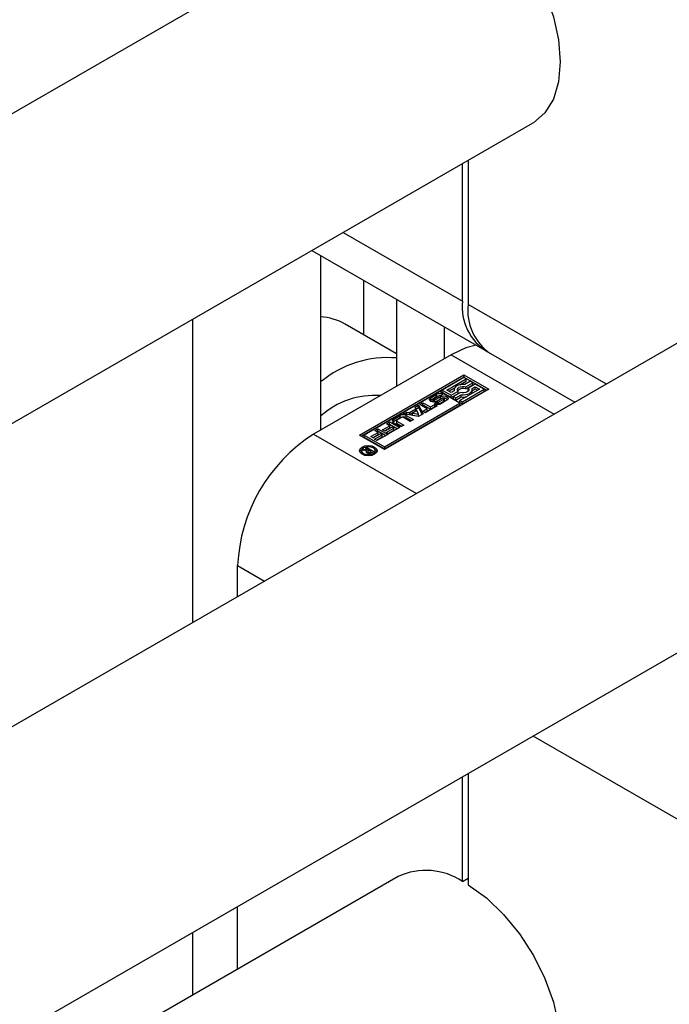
# Model space of a CAD drawing. Header units: millimetres. Extents: x 0 to 25230, y 0 to 17820.
# Tile 31 of 214: x 7578 to 7627, y 9923 to 9996. Entities that reach past the tile are written whole.
import ezdxf

# ---------------------------------------------------------------- set-up
doc = ezdxf.new("R2010")
doc.units = ezdxf.units.MM
doc.linetypes.add('SLD-Sólida', pattern=[0])

msp = doc.modelspace()

# ---------------------------------------------------------------- linework, layer by layer
at = {"color": 7, "linetype": 'SLD-Sólida', "lineweight": 25, "ltscale": 30}
for p, q in [((7606.524, 10005.923), (7352.142, 9859.072)), ((7362.142, 9841.751), (7616.523, 9988.602)), ((7611.312, 9975.338), (7611.312, 9985.593)), ((7611.736, 9985.838), (7611.736, 9975.093)), ((7646.122, 9983.064), (7356.385, 9815.802)), ((7602.43, 9980.466), (7611.312, 9975.338)), ((7600.086, 9979.113), (7612.969, 9971.676)), ((7600.74, 9978.735), (7600.74, 9965.721)), ((7603.922, 9976.898), (7603.922, 9972.84)), ((7606.397, 9975.469), (7606.397, 9968.987)), ((7622.026, 9969.153), (7611.736, 9975.093)), ((7591.194, 9973.98), (7591.194, 9951.354)), ((7606.397, 9971.412), (7602.568, 9973.622)), ((7609.933, 9973.428), (7609.933, 9971.028)), ((7613.393, 9971.431), (7619.682, 9967.8)), ((7610.463, 9971.334), (7600.21, 9965.415)), ((7610.463, 9971.334), (7618.134, 9966.906)), ((7603.639, 9965.354), (7611.418, 9969.844)), ((7611.418, 9969.681), (7603.781, 9965.272)), ((7611.418, 9969.642), (7609.791, 9968.703)), ((7610.141, 9968.703), (7611.593, 9969.541)), ((7611.114, 9969.101), (7611.593, 9969.378)), ((7611.418, 9969.844), (7613.274, 9968.772)), ((7611.418, 9969.844), (7611.418, 9969.681)), ((7611.418, 9969.681), (7613.133, 9968.691)), ((7611.593, 9969.541), (7611.418, 9969.642)), ((7611.908, 9969.359), (7611.493, 9969.119)), ((7611.557, 9968.954), (7612.083, 9969.258)), ((7611.593, 9969.378), (7611.593, 9969.541)), ((7612.083, 9969.258), (7611.908, 9969.359)), ((7612.083, 9969.095), (7612.083, 9969.258)), ((7609.615, 9968.602), (7603.99, 9965.354)), ((7613.274, 9968.772), (7605.496, 9964.282)), ((7611.122, 9967.732), (7609.615, 9968.602)), ((7609.791, 9968.703), (7610.456, 9968.319)), ((7609.791, 9968.54), (7609.791, 9968.703)), ((7609.791, 9968.54), (7610.456, 9968.155)), ((7610.456, 9968.521), (7610.141, 9968.703)), ((7610.283, 9968.621), (7610.728, 9968.878)), ((7610.696, 9968.659), (7610.456, 9968.521)), ((7610.456, 9968.319), (7610.982, 9968.622)), ((7610.456, 9968.155), (7610.982, 9968.459)), ((7611.157, 9968.521), (7610.631, 9968.218)), ((7610.682, 9968.738), (7610.682, 9968.651)), ((7610.982, 9968.459), (7610.982, 9968.622)), ((7612.573, 9968.772), (7611.122, 9967.934)), ((7611.297, 9967.833), (7612.924, 9968.772)), ((7611.297, 9967.67), (7612.924, 9968.609)), ((7611.557, 9968.791), (7612.083, 9969.095)), ((7611.557, 9968.791), (7611.557, 9968.954)), ((7612.258, 9969.157), (7611.732, 9968.853)), ((7611.732, 9968.69), (7611.732, 9968.853)), ((7611.732, 9968.69), (7611.758, 9968.656)), ((7612.019, 9968.816), (7612.258, 9968.954)), ((7612.032, 9968.661), (7612.258, 9968.791)), ((7612.032, 9968.574), (7612.032, 9968.738)), ((7612.924, 9968.772), (7612.258, 9969.157)), ((7612.258, 9968.954), (7612.573, 9968.772)), ((7612.258, 9968.791), (7612.258, 9968.954)), ((7612.258, 9968.791), (7612.432, 9968.691)), ((7612.924, 9968.609), (7612.924, 9968.772)), ((7605.496, 9964.485), (7611.122, 9967.732)), ((7608.127, 9967.629), (7608.366, 9967.766)), ((7608.366, 9967.766), (7608.919, 9967.447)), ((7608.366, 9967.603), (7608.366, 9967.766)), ((7608.944, 9967.965), (7608.882, 9967.914)), ((7608.944, 9968.128), (7609.381, 9968.381)), ((7608.944, 9967.965), (7609.381, 9968.217)), ((7608.944, 9967.965), (7608.944, 9968.128)), ((7609.121, 9967.983), (7609.121, 9967.82)), ((7609.121, 9967.815), (7609.121, 9967.978)), ((7609.121, 9967.815), (7609.123, 9967.81)), ((7609.54, 9968.252), (7609.166, 9968.036)), ((7609.168, 9967.808), (7609.168, 9967.955)), ((7609.208, 9967.809), (7609.208, 9967.96)), ((7609.232, 9967.699), (7609.414, 9967.804)), ((7609.256, 9967.814), (7609.26, 9967.815)), ((7609.26, 9967.979), (7609.68, 9968.21)), ((7609.26, 9967.815), (7609.68, 9968.046)), ((7609.26, 9967.815), (7609.26, 9967.979)), ((7609.381, 9968.217), (7609.381, 9968.381)), ((7609.821, 9968.092), (7609.399, 9967.86)), ((7609.414, 9967.641), (7609.414, 9967.804)), ((7609.437, 9967.638), (7609.437, 9967.797)), ((7609.477, 9967.637), (7609.477, 9967.799)), ((7609.513, 9967.645), (7609.513, 9967.808)), ((7609.544, 9967.823), (7609.918, 9968.039)), ((7609.544, 9967.66), (7609.918, 9967.876)), ((7609.544, 9967.66), (7609.544, 9967.823)), ((7609.671, 9968.27), (7609.667, 9968.272)), ((7609.851, 9968.374), (7609.671, 9968.27)), ((7609.68, 9968.046), (7609.68, 9968.21)), ((7610.14, 9967.945), (7609.703, 9967.692)), ((7609.918, 9967.876), (7609.918, 9968.039)), ((7609.947, 9967.898), (7609.947, 9968.061)), ((7609.963, 9967.928), (7609.963, 9968.091)), ((7609.963, 9967.924), (7609.963, 9968.088)), ((7610.456, 9968.155), (7610.456, 9968.319)), ((7610.631, 9968.218), (7610.807, 9968.116)), ((7610.631, 9968.054), (7610.631, 9968.218)), ((7610.631, 9968.054), (7610.807, 9967.953)), ((7610.807, 9968.116), (7611.222, 9968.356)), ((7610.807, 9967.953), (7611.222, 9968.193)), ((7610.807, 9967.953), (7610.807, 9968.116)), ((7611.122, 9967.771), (7611.122, 9967.934)), ((7611.122, 9967.934), (7611.297, 9967.833)), ((7611.122, 9967.771), (7611.297, 9967.67)), ((7611.122, 9967.569), (7611.122, 9967.732)), ((7611.222, 9968.193), (7611.222, 9968.356)), ((7611.297, 9967.67), (7611.297, 9967.833)), ((7605.496, 9964.321), (7611.122, 9967.569)), ((7606.906, 9966.924), (7607.161, 9967.071)), ((7607.161, 9967.071), (7607.349, 9967.038)), ((7607.161, 9966.908), (7607.161, 9967.071)), ((7607.349, 9967.038), (7607.831, 9967.316)), ((7607.349, 9966.875), (7607.831, 9967.153)), ((7607.349, 9966.875), (7607.349, 9967.038)), ((7607.907, 9967.176), (7607.592, 9966.994)), ((7607.592, 9966.831), (7607.592, 9966.994)), ((7607.592, 9966.994), (7608.039, 9966.918)), ((7607.774, 9967.425), (7608.029, 9967.572)), ((7607.831, 9967.316), (7607.774, 9967.425)), ((7607.831, 9967.294), (7608.029, 9967.409)), ((7607.831, 9967.153), (7607.831, 9967.316)), ((7608.039, 9966.918), (7607.907, 9967.176)), ((7608.029, 9967.572), (7608.372, 9966.925)), ((7608.029, 9967.409), (7608.029, 9967.572)), ((7608.029, 9967.409), (7608.305, 9966.887)), ((7608.68, 9967.309), (7608.127, 9967.629)), ((7608.268, 9967.547), (7608.366, 9967.603)), ((7608.355, 9967.122), (7608.68, 9967.309)), ((7608.534, 9967.019), (7608.355, 9967.122)), ((7608.366, 9967.603), (7608.919, 9967.284)), ((7608.497, 9967.04), (7608.68, 9967.146)), ((7609.421, 9967.531), (7608.534, 9967.019)), ((7608.68, 9967.146), (7608.68, 9967.309)), ((7608.919, 9967.447), (7609.243, 9967.635)), ((7608.919, 9967.284), (7609.243, 9967.471)), ((7608.919, 9967.284), (7608.919, 9967.447)), ((7609.243, 9967.635), (7609.421, 9967.531)), ((7609.243, 9967.471), (7609.243, 9967.635)), ((7609.243, 9967.471), (7609.28, 9967.45)), ((7609.414, 9967.641), (7609.414, 9967.64)), ((7609.414, 9967.641), (7609.415, 9967.64)), ((7605.638, 9966.192), (7605.874, 9966.328)), ((7605.874, 9966.328), (7606.606, 9965.906)), ((7605.874, 9966.165), (7605.874, 9966.328)), ((7606.161, 9966.52), (7606.668, 9966.813)), ((7606.161, 9966.357), (7606.668, 9966.649)), ((7606.161, 9966.357), (7606.161, 9966.52)), ((7606.689, 9965.954), (7606.161, 9966.259)), ((7606.396, 9966.424), (7606.396, 9966.26)), ((7606.763, 9966.66), (7606.426, 9966.466)), ((7606.426, 9966.382), (7606.928, 9966.092)), ((7606.426, 9966.219), (7606.426, 9966.382)), ((7606.668, 9966.649), (7606.668, 9966.813)), ((7608.026, 9966.726), (7606.906, 9966.924)), ((7607.41, 9966.37), (7606.908, 9966.66)), ((7607.121, 9966.813), (7607.649, 9966.508)), ((7607.121, 9966.649), (7607.121, 9966.813)), ((7607.121, 9966.649), (7607.507, 9966.426)), ((7607.122, 9966.885), (7607.161, 9966.908)), ((7607.161, 9966.908), (7607.349, 9966.875)), ((7607.649, 9966.508), (7607.41, 9966.37)), ((7607.592, 9966.831), (7608.039, 9966.754)), ((7608.372, 9966.925), (7608.026, 9966.726)), ((7608.039, 9966.754), (7608.039, 9966.918)), ((7366.384, 9798.481), (7656.121, 9965.743)), ((7604.481, 9965.236), (7605.017, 9965.545)), ((7604.768, 9965.689), (7605.005, 9965.826)), ((7605.017, 9965.545), (7604.768, 9965.689)), ((7604.909, 9965.608), (7605.005, 9965.663)), ((7605.005, 9965.826), (7605.736, 9965.404)), ((7605.005, 9965.663), (7605.005, 9965.826)), ((7605.005, 9965.663), (7605.595, 9965.322)), ((7605.017, 9965.382), (7605.017, 9965.545)), ((7605.351, 9965.738), (7605.887, 9966.048)), ((7605.53, 9965.635), (7605.351, 9965.738)), ((7605.492, 9965.657), (7605.887, 9965.884)), ((7606.066, 9965.944), (7605.53, 9965.635)), ((7605.627, 9965.547), (7606.19, 9965.872)), ((7605.806, 9965.444), (7605.627, 9965.547)), ((7605.887, 9966.048), (7605.638, 9966.192)), ((7605.769, 9965.466), (7606.19, 9965.709)), ((7605.779, 9966.11), (7605.874, 9966.165)), ((7606.606, 9965.906), (7605.806, 9965.444)), ((7605.874, 9966.165), (7606.464, 9965.824)), ((7605.887, 9965.884), (7605.887, 9966.048)), ((7606.19, 9965.872), (7606.066, 9965.944)), ((7606.19, 9965.709), (7606.19, 9965.872)), ((7606.426, 9966.219), (7606.787, 9966.01)), ((7606.928, 9966.092), (7606.689, 9965.954)), ((7600.21, 9965.415), (7607.881, 9960.987)), ((7605.496, 9964.282), (7603.639, 9965.354)), ((7603.99, 9965.354), (7605.496, 9964.485)), ((7603.99, 9965.191), (7603.99, 9965.354)), ((7603.99, 9965.191), (7605.496, 9964.321)), ((7604.66, 9965.133), (7604.481, 9965.236)), ((7604.622, 9965.154), (7605.017, 9965.382)), ((7605.196, 9965.442), (7604.66, 9965.133)), ((7604.757, 9965.045), (7605.32, 9965.37)), ((7604.936, 9964.942), (7604.757, 9965.045)), ((7604.899, 9964.963), (7605.32, 9965.207)), ((7605.736, 9965.404), (7604.936, 9964.942)), ((7605.32, 9965.37), (7605.196, 9965.442)), ((7605.32, 9965.207), (7605.32, 9965.37)), ((7603.786, 9964.187), (7603.786, 9964.023)), ((7603.84, 9964.223), (7603.956, 9964.29)), ((7604.162, 9964.182), (7603.84, 9964.223)), ((7603.956, 9964.29), (7604.324, 9964.23)), ((7603.956, 9964.208), (7603.956, 9964.29)), ((7604.089, 9964.366), (7604.188, 9964.423)), ((7604.324, 9964.23), (7604.089, 9964.366)), ((7604.162, 9964.048), (7604.162, 9964.182)), ((7604.162, 9964.093), (7604.256, 9964.078)), ((7604.188, 9964.423), (7604.695, 9964.131)), ((7604.188, 9964.309), (7604.188, 9964.423)), ((7604.256, 9964.13), (7604.256, 9963.999)), ((7604.284, 9963.992), (7604.284, 9964.089)), ((7604.321, 9963.988), (7604.321, 9964.071)), ((7604.324, 9964.203), (7604.324, 9964.23)), ((7604.347, 9964.217), (7604.324, 9964.203)), ((7604.513, 9964.121), (7604.347, 9964.217)), ((7604.391, 9963.989), (7604.391, 9964.066)), ((7604.449, 9964.086), (7604.463, 9964.093)), ((7604.449, 9964.001), (7604.449, 9964.086)), ((7604.463, 9964.093), (7604.476, 9964.1)), ((7604.463, 9964.006), (7604.463, 9964.093)), ((7604.476, 9964.1), (7604.513, 9964.121)), ((7604.476, 9964.011), (7604.476, 9964.1)), ((7604.513, 9964.027), (7604.513, 9964.121)), ((7604.513, 9964.073), (7604.553, 9964.049)), ((7604.695, 9964.131), (7604.528, 9964.035)), ((7604.81, 9964.023), (7604.81, 9964.187)), ((7605.496, 9964.485), (7605.496, 9964.321)), ((7603.786, 9964.023), (7603.815, 9963.925)), ((7604.781, 9963.925), (7604.81, 9964.023)), ((7594.553, 9953.293), (7594.553, 9955.617)), ((7594.553, 9955.617), (7596.566, 9954.455)), ((7628.494, 9936.024), (7616.568, 9942.909)), ((7611.312, 9932.058), (7611.312, 9939.874)), ((7611.736, 9940.119), (7611.736, 9931.813)), ((7606.524, 9932.434), (7352.142, 9785.583)), ((7611.312, 9932.058), (7611.736, 9932.303)), ((7594.553, 9925.524), (7594.553, 9930.2)), ((7591.194, 9928.261), (7591.194, 9923.585))]:
    msp.add_line(p, q, dxfattribs=at)
at = {"color": 7, "linetype": 'SLD-Sólida', "lineweight": 25, "ltscale": 30, "flags": 128}
for points in [[(7611.736, 10005.302), (7613.085, 10004.325), (7614.376, 10003.088), (7615.562, 10001.634), (7616.598, 10000.02), (7617.447, 9998.303), (7618.077, 9996.548), (7618.464, 9994.819), (7618.595, 9993.18), (7618.464, 9991.693), (7618.077, 9990.411), (7617.447, 9989.383), (7616.598, 9988.647), (7616.523, 9988.602)], [(7612.328, 9972.046), (7611.567, 9971.846), (7610.463, 9971.334)], [(7611.493, 9969.119), (7611.327, 9969.127), (7611.163, 9969.111), (7611.011, 9969.072), (7610.88, 9969.013), (7610.778, 9968.938), (7610.711, 9968.85), (7610.683, 9968.755), (7610.696, 9968.659)], [(7610.982, 9968.622), (7610.938, 9968.696), (7610.937, 9968.774), (7610.978, 9968.848), (7611.057, 9968.911), (7611.166, 9968.957), (7611.295, 9968.98), (7611.43, 9968.979), (7611.557, 9968.954)], [(7611.732, 9968.853), (7611.776, 9968.779), (7611.778, 9968.702), (7611.737, 9968.627), (7611.658, 9968.564), (7611.549, 9968.519), (7611.42, 9968.495), (7611.285, 9968.496), (7611.157, 9968.521)], [(7611.222, 9968.356), (7611.387, 9968.348), (7611.551, 9968.364), (7611.703, 9968.403), (7611.835, 9968.462), (7611.937, 9968.538), (7612.004, 9968.626), (7612.032, 9968.72), (7612.019, 9968.816)], [(7609.399, 9967.86), (7609.292, 9967.821), (7609.168, 9967.808), (7609.045, 9967.823), (7608.942, 9967.864), (7608.873, 9967.925), (7608.849, 9967.997), (7608.874, 9968.068), (7608.944, 9968.128)], [(7609.121, 9967.82), (7609.121, 9967.818), (7609.121, 9967.815)], [(7609.68, 9968.21), (7609.785, 9968.251), (7609.909, 9968.265), (7610.034, 9968.251), (7610.14, 9968.21), (7610.211, 9968.149), (7610.236, 9968.078), (7610.211, 9968.006), (7610.14, 9967.945)], [(7609.828, 9968.096), (7609.785, 9968.087), (7609.68, 9968.046)], [(7609.963, 9967.924), (7609.963, 9967.927), (7609.963, 9967.928)], [(7606.161, 9966.357), (7606.122, 9966.329), (7606.101, 9966.308)], [(7604.766, 9964.457), (7604.91, 9964.333), (7604.96, 9964.187), (7604.91, 9964.04), (7604.766, 9963.916), (7604.551, 9963.833), (7604.298, 9963.804), (7604.044, 9963.833), (7603.83, 9963.916), (7603.686, 9964.04), (7603.636, 9964.187), (7603.686, 9964.333), (7603.83, 9964.457), (7604.044, 9964.54), (7604.298, 9964.569), (7604.551, 9964.54), (7604.766, 9964.457)], [(7603.651, 9964.105), (7603.686, 9964.17), (7603.815, 9964.285)], [(7604.66, 9964.396), (7604.494, 9964.46), (7604.298, 9964.482), (7604.102, 9964.46), (7603.936, 9964.396), (7603.825, 9964.3), (7603.786, 9964.187), (7603.825, 9964.074), (7603.936, 9963.978), (7604.102, 9963.913), (7604.298, 9963.891), (7604.494, 9963.913), (7604.66, 9963.978), (7604.771, 9964.074), (7604.81, 9964.187), (7604.771, 9964.3), (7604.66, 9964.396)], [(7604.781, 9964.285), (7604.91, 9964.17), (7604.945, 9964.105)], [(7611.736, 9931.813), (7613.085, 9930.837), (7614.376, 9929.599), (7615.562, 9928.146), (7616.598, 9926.531), (7617.447, 9924.814), (7618.077, 9923.059), (7618.464, 9921.33), (7618.595, 9919.692), (7618.464, 9918.204), (7618.077, 9916.923), (7617.447, 9915.895), (7616.598, 9915.158), (7616.523, 9915.113)]]:
    msp.add_lwpolyline(points, dxfattribs=at)
at = {"color": 7, "linetype": 'SLD-Sólida', "lineweight": 25, "ltscale": 900}
for centre, radius, start, end in [((7615.144, 9974.888), 3.859, 173.30165, 239.51731), ((7615.541, 9974.609), 3.836, 172.74417, 235.94365), ((7600.445, 9969.867), 4.314, 60.52701, 86.07991), ((7605.749, 9963.283), 7.843, 85.25645, 129.68718), ((7611.354, 9968.292), 0.539, 67.80111, 137.50883), ((7611.781, 9968.578), 0.252, 325.02985, 359.15873), ((7604.773, 9962.263), 6.041, 86.06145, 131.88477), ((7609.156, 9967.983), 0.0348, 138.09189, 188.36019), ((7609.16, 9967.999), 0.044, 208.24085, 279.94188), ((7609.227, 9967.927), 0.125, 118.97443, 140.67187), ((7609.165, 9968.143), 0.187, 270.70707, 283.30343), ((7609.152, 9968.198), 0.244, 283.32797, 296.10459), ((7609.611, 9967.941), 0.496, 60.99464, 117.5287), ((7609.599, 9967.809), 0.463, 91.82035, 118.11652), ((7609.443, 9967.857), 0.06, 241.35545, 264.69334), ((7609.452, 9967.921), 0.125, 263.395, 281.54928), ((7609.445, 9967.983), 0.187, 279.72132, 291.08347), ((7609.44, 9968.005), 0.21, 290.35594, 299.76675), ((7609.646, 9968.066), 0.214, 108.95758, 119.69661), ((7609.641, 9968.081), 0.198, 96.23976, 108.91474), ((7609.632, 9968.162), 0.117, 81.52427, 96.30706), ((7609.64, 9968.221), 0.0582, 62.56515, 80.44779), ((7609.935, 9967.883), 0.238, 112.08626, 118.70482), ((7609.928, 9967.893), 0.227, 101.86513, 111.32101), ((7609.913, 9967.962), 0.156, 87.81802, 101.84781), ((7609.852, 9968.157), 0.135, 299.44798, 314.97518), ((7609.852, 9967.994), 0.135, 299.44798, 314.97518), ((7609.919, 9968.055), 0.0625, 60.44337, 89.94975), ((7609.913, 9968.099), 0.0505, 312.2464, 347.63665), ((7609.913, 9967.935), 0.0505, 312.2464, 347.63665), ((7609.942, 9968.09), 0.0206, 352.3966, 67.22584), ((7609.946, 9967.73), 0.369, 45.91561, 87.73008), ((7611.357, 9969.321), 1.136, 263.1444, 282.37135), ((7609.474, 9968.132), 0.496, 240.77358, 297.54958), ((7609.447, 9967.813), 0.18, 282.74417, 291.19809), ((7609.44, 9967.842), 0.21, 290.35594, 299.76675), ((7606.211, 9966.39), 0.14, 110.78342, 249.21658), ((7606.448, 9966.266), 0.0516, 185.6948, 245.62534), ((7606.442, 9966.424), 0.0448, 110.78342, 249.21658), ((7606.894, 9966.376), 0.492, 62.60967, 117.39033), ((7606.894, 9966.213), 0.492, 62.60967, 117.39033), ((7606.835, 9966.52), 0.158, 62.60967, 117.39033), ((7606.835, 9955.058), 12.294, 122.60548, 177.39452), ((7604.208, 9964.116), 0.0808, 124.8218, 203.51837), ((7604.253, 9964.148), 0.135, 208.46311, 243.00528), ((7604.385, 9964.075), 0.142, 115.53376, 154.46573), ((7604.304, 9964.132), 0.0471, 174.38604, 244.80092), ((7604.378, 9964.232), 0.171, 236.77605, 250.64241), ((7604.365, 9964.197), 0.134, 250.71888, 281.30782), ((7604.338, 9964.318), 0.258, 282.01827, 295.67135), ((7604.33, 9964.392), 0.408, 287.12102, 299.08299), ((7604.337, 9964.267), 0.28, 238.61846, 270.20366), ((7604.35, 9964.334), 0.347, 268.08174, 286.7176), ((7608.584, 9927.993), 4.896, 56.13701, 114.87457)]:
    msp.add_arc(centre, radius, start, end, dxfattribs=at)

doc.saveas('drawing.dxf')
